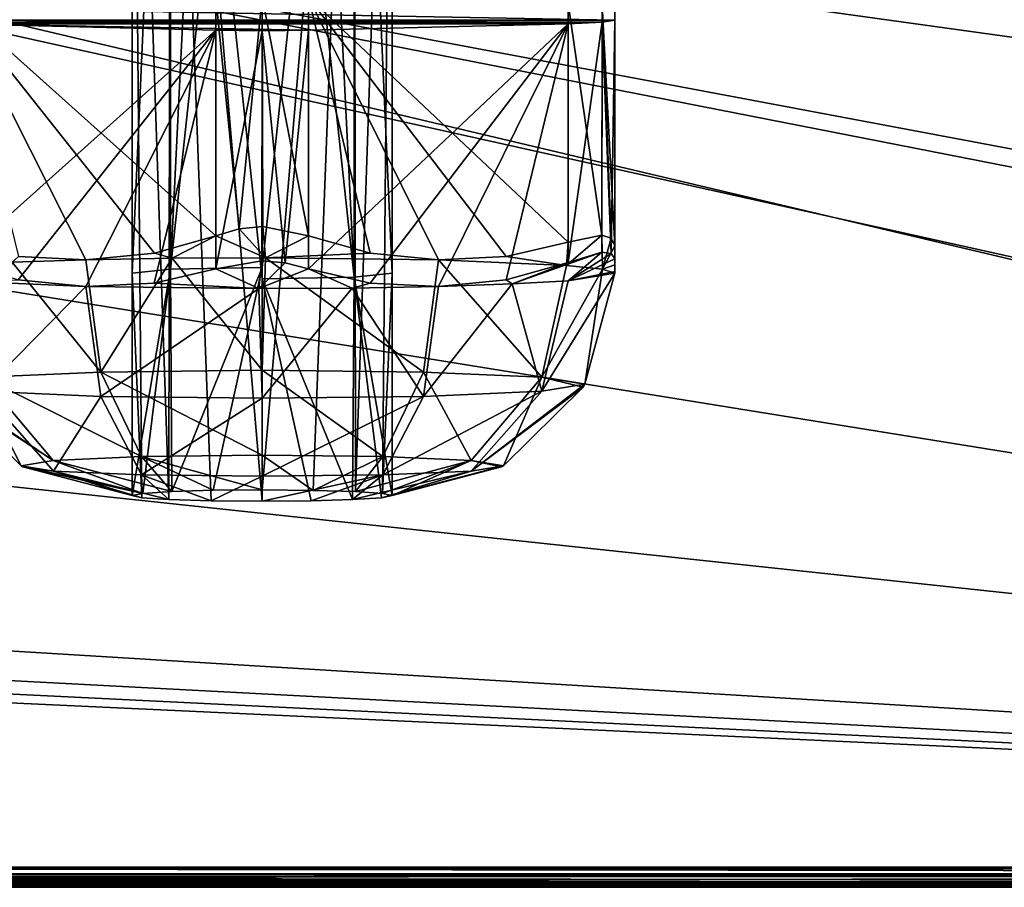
# Model space of a CAD drawing. Header units: millimetres. Extents: x -83 to 83, y -132 to 78.
# Tile 9 of 29: x -27 to 0, y -112 to -88. Entities that reach past the tile are written whole.
import ezdxf

# ---------------------------------------------------------------- set-up
doc = ezdxf.new("R2010")
doc.units = ezdxf.units.MM
doc.header["$LTSCALE"] = 52.148148
for name, color, linetype in [('217', 7, 'CONTINUOUS'), ('218', 7, 'CONTINUOUS'), ('219', 7, 'CONTINUOUS'), ('22', 7, 'CONTINUOUS'), ('220', 7, 'CONTINUOUS'), ('221', 7, 'CONTINUOUS'), ('222', 7, 'CONTINUOUS'), ('223', 7, 'CONTINUOUS'), ('224', 7, 'CONTINUOUS'), ('225', 7, 'CONTINUOUS'), ('226', 7, 'CONTINUOUS'), ('227', 7, 'CONTINUOUS'), ('228', 7, 'CONTINUOUS'), ('229', 7, 'CONTINUOUS'), ('230', 7, 'CONTINUOUS'), ('231', 7, 'CONTINUOUS'), ('232', 7, 'CONTINUOUS'), ('233', 7, 'CONTINUOUS'), ('234', 7, 'CONTINUOUS'), ('238', 7, 'CONTINUOUS'), ('239', 7, 'CONTINUOUS'), ('29', 7, 'CONTINUOUS'), ('45', 7, 'CONTINUOUS'), ('69', 7, 'CONTINUOUS'), ('91', 7, 'CONTINUOUS')]:
    doc.layers.add(name, color=color, linetype=linetype)

msp = doc.modelspace()

# ---------------------------------------------------------------- linework, layer by layer
at = {"layer": '217', "linetype": 'Continuous'}
for points in [[(-17.525, -71.899, -9.279), (-20, -94.833, -7.251), (-20, -71.855, -8.254), (-17.525, -71.899, -9.279)], [(-18.623, -100.839, -7.271), (-20, -100.827, -6.989), (-17.525, -71.899, -9.279), (-18.623, -100.839, -7.271)], [(-20, -100.827, -6.989), (-20, -94.833, -7.251), (-17.525, -71.899, -9.279), (-20, -100.827, -6.989)], [(-17.488, -100.873, -8.051), (-18.623, -100.839, -7.271), (-17.525, -71.899, -9.279), (-17.488, -100.873, -8.051)], [(-16.5, -72.007, -11.752), (-17.488, -100.873, -8.051), (-17.525, -71.899, -9.279), (-16.5, -72.007, -11.752)], [(-20, -72.16, -15.247), (-17.525, -95.093, -13.22), (-18.66, -72.148, -14.981), (-20, -72.16, -15.247)], [(-20, -95.138, -14.244), (-17.525, -95.093, -13.22), (-20, -72.16, -15.247), (-20, -95.138, -14.244)], [(-18.66, -72.148, -14.981), (-17.525, -95.093, -13.22), (-17.524, -72.115, -14.222), (-18.66, -72.148, -14.981)], [(-17.525, -95.093, -13.22), (-16.5, -94.985, -10.748), (-17.524, -72.115, -14.222), (-17.525, -95.093, -13.22)], [(-17.524, -72.115, -14.222), (-16.5, -94.985, -10.748), (-16.5, -72.007, -11.752), (-17.524, -72.115, -14.222)], [(-16.759, -100.922, -9.165), (-17.488, -100.873, -8.051), (-16.5, -72.007, -11.752), (-16.759, -100.922, -9.165)], [(-16.5, -94.985, -10.748), (-16.759, -100.922, -9.165), (-16.5, -72.007, -11.752), (-16.5, -94.985, -10.748)], [(-23.5, -94.985, -10.748), (-22.475, -94.877, -8.275), (-23.5, -100.98, -10.486), (-23.5, -94.985, -10.748)], [(-23.5, -100.98, -10.486), (-22.475, -94.877, -8.275), (-23.217, -100.92, -9.109), (-23.5, -100.98, -10.486)], [(-23.217, -100.92, -9.109), (-22.475, -94.877, -8.275), (-22.437, -100.87, -7.976), (-23.217, -100.92, -9.109)], [(-22.475, -94.877, -8.275), (-20, -94.833, -7.251), (-22.437, -100.87, -7.976), (-22.475, -94.877, -8.275)], [(-22.437, -100.87, -7.976), (-20, -94.833, -7.251), (-21.324, -100.838, -7.249), (-22.437, -100.87, -7.976)], [(-21.324, -100.838, -7.249), (-20, -94.833, -7.251), (-20, -100.827, -6.989), (-21.324, -100.838, -7.249)], [(-16.5, -100.98, -10.486), (-16.759, -100.922, -9.165), (-16.5, -94.985, -10.748), (-16.5, -100.98, -10.486)]]:
    msp.add_3dface(points, dxfattribs=at)
at = {"layer": '218', "linetype": 'Continuous'}
for points in [[(-22.475, -94.877, -8.275), (-23.5, -94.985, -10.748), (-22.476, -71.899, -9.279), (-22.475, -94.877, -8.275)], [(-22.476, -71.899, -9.279), (-23.5, -94.985, -10.748), (-23.5, -72.007, -11.75), (-22.476, -71.899, -9.279)], [(-21.34, -71.866, -8.52), (-22.475, -94.877, -8.275), (-22.476, -71.899, -9.279), (-21.34, -71.866, -8.52)], [(-20, -94.833, -7.251), (-22.475, -94.877, -8.275), (-20, -71.855, -8.254), (-20, -94.833, -7.251)], [(-20, -71.855, -8.254), (-22.475, -94.877, -8.275), (-21.34, -71.866, -8.52), (-20, -71.855, -8.254)], [(-23.5, -72.007, -11.75), (-22.512, -101.086, -12.92), (-22.475, -72.115, -14.223), (-23.5, -72.007, -11.75)], [(-23.241, -101.037, -11.807), (-22.512, -101.086, -12.92), (-23.5, -72.007, -11.75), (-23.241, -101.037, -11.807)], [(-23.5, -94.985, -10.748), (-23.241, -101.037, -11.807), (-23.5, -72.007, -11.75), (-23.5, -94.985, -10.748)], [(-22.512, -101.086, -12.92), (-21.377, -101.12, -13.7), (-22.475, -72.115, -14.223), (-22.512, -101.086, -12.92)], [(-21.377, -101.12, -13.7), (-20, -101.132, -13.982), (-22.475, -72.115, -14.223), (-21.377, -101.12, -13.7)], [(-20, -101.132, -13.982), (-20, -95.138, -14.244), (-22.475, -72.115, -14.223), (-20, -101.132, -13.982)], [(-20, -95.138, -14.244), (-20, -72.16, -15.247), (-22.475, -72.115, -14.223), (-20, -95.138, -14.244)], [(-23.5, -94.985, -10.748), (-23.5, -100.98, -10.486), (-23.241, -101.037, -11.807), (-23.5, -94.985, -10.748)], [(-16.5, -100.98, -10.486), (-16.5, -94.985, -10.748), (-17.525, -95.093, -13.22), (-16.5, -100.98, -10.486)], [(-17.525, -95.093, -13.22), (-20, -95.138, -14.244), (-17.563, -101.089, -12.996), (-17.525, -95.093, -13.22)], [(-18.676, -101.121, -13.723), (-20, -95.138, -14.244), (-20, -101.132, -13.982), (-18.676, -101.121, -13.723)], [(-17.563, -101.089, -12.996), (-20, -95.138, -14.244), (-18.676, -101.121, -13.723), (-17.563, -101.089, -12.996)], [(-16.783, -101.04, -11.862), (-17.525, -95.093, -13.22), (-17.563, -101.089, -12.996), (-16.783, -101.04, -11.862)], [(-16.5, -100.98, -10.486), (-17.525, -95.093, -13.22), (-16.783, -101.04, -11.862), (-16.5, -100.98, -10.486)]]:
    msp.add_3dface(points, dxfattribs=at)
at = {"layer": '219', "linetype": 'Continuous'}
for points in [[(-11.302, -97.98, -10.617), (-12.468, -98.17, -14.961), (-10.5, -94.985, -10.748), (-11.302, -97.98, -10.617)], [(-10.5, -94.985, -10.748), (-12.468, -98.17, -14.961), (-11.754, -95.191, -15.46), (-10.5, -94.985, -10.748)], [(-28.204, -95.194, -15.533), (-24.75, -95.344, -18.967), (-27.532, -98.17, -14.961), (-28.204, -95.194, -15.533)], [(-11.754, -95.191, -15.46), (-12.468, -98.17, -14.961), (-13.259, -95.277, -17.435), (-11.754, -95.191, -15.46)], [(-27.532, -98.17, -14.961), (-24.75, -95.344, -18.967), (-24.349, -98.309, -18.142), (-27.532, -98.17, -14.961)], [(-24.349, -98.309, -18.142), (-24.75, -95.344, -18.967), (-20.09, -95.4, -20.238), (-24.349, -98.309, -18.142)], [(-20, -98.359, -19.306), (-24.349, -98.309, -18.142), (-20.09, -95.4, -20.238), (-20, -98.359, -19.306)], [(-17.573, -95.386, -19.923), (-20, -98.359, -19.306), (-20.09, -95.4, -20.238), (-17.573, -95.386, -19.923)], [(-15.651, -98.309, -18.142), (-20, -98.359, -19.306), (-17.573, -95.386, -19.923), (-15.651, -98.309, -18.142)], [(-15.25, -95.344, -18.967), (-15.651, -98.309, -18.142), (-17.573, -95.386, -19.923), (-15.25, -95.344, -18.967)], [(-13.259, -95.277, -17.435), (-15.651, -98.309, -18.142), (-15.25, -95.344, -18.967), (-13.259, -95.277, -17.435)], [(-12.468, -98.17, -14.961), (-15.651, -98.309, -18.142), (-13.259, -95.277, -17.435), (-12.468, -98.17, -14.961)], [(-27.532, -98.17, -14.961), (-26.499, -100.177, -10.521), (-28.653, -98.055, -10.613), (-27.532, -98.17, -14.961)], [(-27.532, -98.17, -14.961), (-25.628, -100.319, -13.767), (-26.499, -100.177, -10.521), (-27.532, -98.17, -14.961)], [(-27.532, -98.17, -14.961), (-24.349, -98.309, -18.142), (-25.628, -100.319, -13.767), (-27.532, -98.17, -14.961)], [(-12.468, -98.17, -14.961), (-14.372, -100.319, -13.767), (-16.75, -100.423, -16.144), (-12.468, -98.17, -14.961)], [(-15.651, -98.309, -18.142), (-12.468, -98.17, -14.961), (-16.75, -100.423, -16.144), (-15.651, -98.309, -18.142)], [(-14.372, -100.319, -13.767), (-11.302, -97.98, -10.617), (-11.347, -98.055, -10.614), (-14.372, -100.319, -13.767)], [(-12.468, -98.17, -14.961), (-11.302, -97.98, -10.617), (-14.372, -100.319, -13.767), (-12.468, -98.17, -14.961)], [(-13.501, -100.177, -10.521), (-14.372, -100.319, -13.767), (-11.347, -98.055, -10.614), (-13.501, -100.177, -10.521)], [(-24.349, -98.309, -18.142), (-23.25, -100.423, -16.144), (-25.628, -100.319, -13.767), (-24.349, -98.309, -18.142)], [(-24.349, -98.309, -18.142), (-20, -98.359, -19.306), (-23.25, -100.423, -16.144), (-24.349, -98.309, -18.142)], [(-20, -98.359, -19.306), (-20, -100.461, -17.014), (-23.25, -100.423, -16.144), (-20, -98.359, -19.306)], [(-15.651, -98.309, -18.142), (-16.75, -100.423, -16.144), (-20, -100.461, -17.014), (-15.651, -98.309, -18.142)], [(-20, -98.359, -19.306), (-15.651, -98.309, -18.142), (-20, -100.461, -17.014), (-20, -98.359, -19.306)], [(-26.499, -100.177, -10.521), (-25.628, -100.319, -13.767), (-26.447, -100.207, -10.52), (-26.499, -100.177, -10.521)], [(-25.628, -100.319, -13.767), (-23.5, -100.98, -10.486), (-26.447, -100.207, -10.52), (-25.628, -100.319, -13.767)], [(-13.501, -100.177, -10.521), (-16.783, -101.04, -11.862), (-14.372, -100.319, -13.767), (-13.501, -100.177, -10.521)], [(-13.553, -100.207, -10.52), (-16.783, -101.04, -11.862), (-13.501, -100.177, -10.521), (-13.553, -100.207, -10.52)], [(-16.5, -100.98, -10.486), (-16.783, -101.04, -11.862), (-13.553, -100.207, -10.52), (-16.5, -100.98, -10.486)], [(-23.25, -100.423, -16.144), (-22.512, -101.086, -12.92), (-25.628, -100.319, -13.767), (-23.25, -100.423, -16.144)], [(-22.512, -101.086, -12.92), (-23.241, -101.037, -11.807), (-25.628, -100.319, -13.767), (-22.512, -101.086, -12.92)], [(-23.241, -101.037, -11.807), (-23.5, -100.98, -10.486), (-25.628, -100.319, -13.767), (-23.241, -101.037, -11.807)], [(-21.377, -101.12, -13.7), (-22.512, -101.086, -12.92), (-23.25, -100.423, -16.144), (-21.377, -101.12, -13.7)], [(-20, -100.461, -17.014), (-21.377, -101.12, -13.7), (-23.25, -100.423, -16.144), (-20, -100.461, -17.014)], [(-20, -101.132, -13.982), (-21.377, -101.12, -13.7), (-20, -100.461, -17.014), (-20, -101.132, -13.982)], [(-16.75, -100.423, -16.144), (-20, -101.132, -13.982), (-20, -100.461, -17.014), (-16.75, -100.423, -16.144)], [(-18.676, -101.121, -13.723), (-20, -101.132, -13.982), (-16.75, -100.423, -16.144), (-18.676, -101.121, -13.723)], [(-17.563, -101.089, -12.996), (-18.676, -101.121, -13.723), (-16.75, -100.423, -16.144), (-17.563, -101.089, -12.996)], [(-16.783, -101.04, -11.862), (-17.563, -101.089, -12.996), (-14.372, -100.319, -13.767), (-16.783, -101.04, -11.862)], [(-14.372, -100.319, -13.767), (-17.563, -101.089, -12.996), (-16.75, -100.423, -16.144), (-14.372, -100.319, -13.767)]]:
    msp.add_3dface(points, dxfattribs=at)
at = {"layer": '22', "linetype": 'Continuous'}
for points in [[(-74.25, -110.996, -29), (-74.25, -78, -29), (74.25, -110.996, -29), (-74.25, -110.996, -29)], [(74.25, -110.996, -29), (-74.25, -78, -29), (74.25, -78, -29), (74.25, -110.996, -29)], [(-74.177, -111.173, -29), (-74.25, -110.996, -29), (74.177, -111.173, -29), (-74.177, -111.173, -29)], [(74.177, -111.173, -29), (-74.25, -110.996, -29), (74.25, -110.996, -29), (74.177, -111.173, -29)], [(-74, -111.246, -29), (-74.177, -111.173, -29), (74, -111.246, -29), (-74, -111.246, -29)], [(74, -111.246, -29), (-74.177, -111.173, -29), (74.177, -111.173, -29), (74, -111.246, -29)]]:
    msp.add_3dface(points, dxfattribs=at)
at = {"layer": '220', "linetype": 'Continuous'}
msp.add_3dface([(-24.75, -95.344, -18.967), (-28.204, -95.194, -15.533), (-26.574, -95.165, -17.921), (-24.75, -95.344, -18.967)], dxfattribs=at)
at = {"layer": '221', "linetype": 'Continuous'}
for points in [[(-10.846, -94.423, -16.088), (-13.259, -95.277, -17.435), (-11.75, -94.695, -16.973), (-10.846, -94.423, -16.088)], [(-11.754, -95.191, -15.46), (-13.259, -95.277, -17.435), (-10.846, -94.423, -16.088), (-11.754, -95.191, -15.46)], [(-10.594, -94.453, -15.495), (-11.754, -95.191, -15.46), (-10.846, -94.423, -16.088), (-10.594, -94.453, -15.495)], [(-10.5, -94.6, -14.81), (-11.754, -95.191, -15.46), (-10.594, -94.453, -15.495), (-10.5, -94.6, -14.81)], [(-11.75, -94.695, -16.973), (-13.259, -95.277, -17.435), (-13.428, -95.165, -17.922), (-11.75, -94.695, -16.973)], [(-10.5, -94.943, -12.865), (-11.754, -95.191, -15.46), (-10.5, -94.6, -14.81), (-10.5, -94.943, -12.865)], [(-10.5, -94.985, -10.748), (-11.754, -95.191, -15.46), (-10.5, -94.943, -12.865), (-10.5, -94.985, -10.748)], [(-13.259, -95.277, -17.435), (-15.25, -95.344, -18.967), (-13.428, -95.165, -17.922), (-13.259, -95.277, -17.435)]]:
    msp.add_3dface(points, dxfattribs=at)
at = {"layer": '222', "linetype": 'Continuous'}
for points in [[(-20.09, -95.4, -20.238), (-21.25, -94.871, -21.01), (-20.013, -94.653, -21.355), (-20.09, -95.4, -20.238)], [(-19.379, -94.706, -21.274), (-20.09, -95.4, -20.238), (-20.013, -94.653, -21.355), (-19.379, -94.706, -21.274)], [(-18.75, -94.871, -21.01), (-20.09, -95.4, -20.238), (-19.379, -94.706, -21.274), (-18.75, -94.871, -21.01)], [(-21.25, -94.871, -21.01), (-20.09, -95.4, -20.238), (-22.908, -95.254, -20.035), (-21.25, -94.871, -21.01)], [(-17.573, -95.386, -19.923), (-20.09, -95.4, -20.238), (-18.75, -94.871, -21.01), (-17.573, -95.386, -19.923)], [(-17.094, -95.254, -20.036), (-17.573, -95.386, -19.923), (-18.75, -94.871, -21.01), (-17.094, -95.254, -20.036)], [(-20.09, -95.4, -20.238), (-24.75, -95.344, -18.967), (-22.908, -95.254, -20.035), (-20.09, -95.4, -20.238)], [(-15.25, -95.344, -18.967), (-17.573, -95.386, -19.923), (-17.094, -95.254, -20.036), (-15.25, -95.344, -18.967)]]:
    msp.add_3dface(points, dxfattribs=at)
at = {"layer": '223', "linetype": 'Continuous'}
for points in [[(-21.25, -88.439, -21.291), (-28.25, -94.695, -16.973), (-28.25, -88.263, -17.253), (-21.25, -88.439, -21.291)], [(-26.574, -95.165, -17.921), (-28.25, -94.695, -16.973), (-21.25, -88.439, -21.291), (-26.574, -95.165, -17.921)], [(-24.75, -95.344, -18.967), (-26.574, -95.165, -17.921), (-21.25, -88.439, -21.291), (-24.75, -95.344, -18.967)], [(-22.908, -95.254, -20.035), (-24.75, -95.344, -18.967), (-21.25, -88.439, -21.291), (-22.908, -95.254, -20.035)], [(-21.25, -94.871, -21.01), (-22.908, -95.254, -20.035), (-21.25, -88.439, -21.291), (-21.25, -94.871, -21.01)]]:
    msp.add_3dface(points, dxfattribs=at)
at = {"layer": '224', "linetype": 'Continuous'}
for points in [[(-21.25, -94.871, -21.01), (-21.25, -88.439, -21.291), (-20, -88.454, -21.626), (-21.25, -94.871, -21.01)], [(-20.013, -94.653, -21.355), (-21.25, -94.871, -21.01), (-20, -88.454, -21.626), (-20.013, -94.653, -21.355)], [(-19.379, -94.706, -21.274), (-20.013, -94.653, -21.355), (-20, -88.454, -21.626), (-19.379, -94.706, -21.274)], [(-18.75, -88.439, -21.291), (-19.379, -94.706, -21.274), (-20, -88.454, -21.626), (-18.75, -88.439, -21.291)], [(-18.75, -94.871, -21.01), (-19.379, -94.706, -21.274), (-18.75, -88.439, -21.291), (-18.75, -94.871, -21.01)]]:
    msp.add_3dface(points, dxfattribs=at)
at = {"layer": '225', "linetype": 'Continuous'}
for points in [[(-17.094, -95.254, -20.036), (-18.75, -94.871, -21.01), (-11.75, -88.263, -17.253), (-17.094, -95.254, -20.036)], [(-18.75, -94.871, -21.01), (-18.75, -88.439, -21.291), (-11.75, -88.263, -17.253), (-18.75, -94.871, -21.01)], [(-15.25, -95.344, -18.967), (-17.094, -95.254, -20.036), (-11.75, -88.263, -17.253), (-15.25, -95.344, -18.967)], [(-13.428, -95.165, -17.922), (-15.25, -95.344, -18.967), (-11.75, -88.263, -17.253), (-13.428, -95.165, -17.922)], [(-11.75, -94.695, -16.973), (-13.428, -95.165, -17.922), (-11.75, -88.263, -17.253), (-11.75, -94.695, -16.973)]]:
    msp.add_3dface(points, dxfattribs=at)
at = {"layer": '226', "linetype": 'Continuous'}
for points in [[(-10.846, -94.423, -16.088), (-11.75, -94.695, -16.973), (-10.835, -88.223, -16.339), (-10.846, -94.423, -16.088)], [(-11.75, -94.695, -16.973), (-11.75, -88.263, -17.253), (-10.835, -88.223, -16.339), (-11.75, -94.695, -16.973)], [(-10.594, -94.453, -15.495), (-10.846, -94.423, -16.088), (-10.835, -88.223, -16.339), (-10.594, -94.453, -15.495)], [(-10.5, -88.168, -15.09), (-10.594, -94.453, -15.495), (-10.835, -88.223, -16.339), (-10.5, -88.168, -15.09)], [(-10.5, -94.6, -14.81), (-10.594, -94.453, -15.495), (-10.5, -88.168, -15.09), (-10.5, -94.6, -14.81)]]:
    msp.add_3dface(points, dxfattribs=at)
at = {"layer": '227', "linetype": 'Continuous'}
for points in [[(-10.5, -94.985, -10.748), (-10.5, -94.943, -12.865), (-10.5, -87.816, -7.015), (-10.5, -94.985, -10.748)], [(-10.5, -94.759, -8.644), (-10.5, -94.985, -10.748), (-10.5, -87.816, -7.015), (-10.5, -94.759, -8.644)], [(-10.5, -94.943, -12.865), (-10.5, -94.6, -14.81), (-10.5, -87.816, -7.015), (-10.5, -94.943, -12.865)], [(-10.5, -94.6, -14.81), (-10.5, -88.168, -15.09), (-10.5, -87.816, -7.015), (-10.5, -94.6, -14.81)], [(-10.5, -94.248, -6.734), (-10.5, -94.759, -8.644), (-10.5, -87.816, -7.015), (-10.5, -94.248, -6.734)]]:
    msp.add_3dface(points, dxfattribs=at)
at = {"layer": '228', "linetype": 'Continuous'}
for points in [[(-11.75, -94.153, -4.571), (-13.426, -94.539, -3.586), (-11.796, -94.777, -5.962), (-11.75, -94.153, -4.571)], [(-10.851, -93.959, -5.469), (-11.75, -94.153, -4.571), (-11.796, -94.777, -5.962), (-10.851, -93.959, -5.469)], [(-10.832, -94.877, -8.259), (-10.851, -93.959, -5.469), (-11.796, -94.777, -5.962), (-10.832, -94.877, -8.259)], [(-10.596, -94.04, -6.058), (-10.851, -93.959, -5.469), (-10.832, -94.877, -8.259), (-10.596, -94.04, -6.058)], [(-10.5, -94.248, -6.734), (-10.596, -94.04, -6.058), (-10.832, -94.877, -8.259), (-10.5, -94.248, -6.734)], [(-10.5, -94.759, -8.644), (-10.5, -94.248, -6.734), (-10.832, -94.877, -8.259), (-10.5, -94.759, -8.644)], [(-13.426, -94.539, -3.586), (-15.25, -94.627, -2.528), (-11.796, -94.777, -5.962), (-13.426, -94.539, -3.586)], [(-10.5, -94.985, -10.748), (-10.5, -94.759, -8.644), (-10.832, -94.877, -8.259), (-10.5, -94.985, -10.748)]]:
    msp.add_3dface(points, dxfattribs=at)
at = {"layer": '229', "linetype": 'Continuous'}
for points in [[(-21.25, -93.977, -0.534), (-19.91, -94.571, -1.257), (-20.621, -93.79, -0.285), (-21.25, -93.977, -0.534)], [(-20.621, -93.79, -0.285), (-19.91, -94.571, -1.257), (-19.987, -93.729, -0.209), (-20.621, -93.79, -0.285)], [(-19.91, -94.571, -1.257), (-18.75, -93.977, -0.534), (-19.987, -93.729, -0.209), (-19.91, -94.571, -1.257)], [(-22.906, -94.444, -1.471), (-22.427, -94.585, -1.572), (-21.25, -93.977, -0.534), (-22.906, -94.444, -1.471)], [(-22.427, -94.585, -1.572), (-19.91, -94.571, -1.257), (-21.25, -93.977, -0.534), (-22.427, -94.585, -1.572)], [(-17.092, -94.444, -1.472), (-18.75, -93.977, -0.534), (-19.91, -94.571, -1.257), (-17.092, -94.444, -1.472)], [(-24.75, -94.627, -2.528), (-22.427, -94.585, -1.572), (-22.906, -94.444, -1.471), (-24.75, -94.627, -2.528)], [(-15.25, -94.627, -2.528), (-17.092, -94.444, -1.472), (-19.91, -94.571, -1.257), (-15.25, -94.627, -2.528)]]:
    msp.add_3dface(points, dxfattribs=at)
at = {"layer": '230', "linetype": 'Continuous'}
msp.add_3dface([(-24.75, -94.627, -2.528), (-26.572, -94.539, -3.585), (-26.741, -94.693, -4.06), (-24.75, -94.627, -2.528)], dxfattribs=at)
at = {"layer": '231', "linetype": 'Continuous'}
for points in [[(-24.349, -97.651, -3.092), (-26.741, -94.693, -4.06), (-27.532, -97.79, -6.272), (-24.349, -97.651, -3.092)], [(-24.75, -94.627, -2.528), (-26.741, -94.693, -4.06), (-24.349, -97.651, -3.092), (-24.75, -94.627, -2.528)], [(-22.427, -94.585, -1.572), (-24.75, -94.627, -2.528), (-24.349, -97.651, -3.092), (-22.427, -94.585, -1.572)], [(-20, -97.601, -1.927), (-22.427, -94.585, -1.572), (-24.349, -97.651, -3.092), (-20, -97.601, -1.927)], [(-19.91, -94.571, -1.257), (-22.427, -94.585, -1.572), (-20, -97.601, -1.927), (-19.91, -94.571, -1.257)], [(-15.651, -97.651, -3.092), (-19.91, -94.571, -1.257), (-20, -97.601, -1.927), (-15.651, -97.651, -3.092)], [(-15.25, -94.627, -2.528), (-19.91, -94.571, -1.257), (-15.651, -97.651, -3.092), (-15.25, -94.627, -2.528)], [(-12.468, -97.79, -6.272), (-15.25, -94.627, -2.528), (-15.651, -97.651, -3.092), (-12.468, -97.79, -6.272)], [(-11.796, -94.777, -5.962), (-15.25, -94.627, -2.528), (-12.468, -97.79, -6.272), (-11.796, -94.777, -5.962)], [(-10.832, -94.877, -8.259), (-11.796, -94.777, -5.962), (-12.468, -97.79, -6.272), (-10.832, -94.877, -8.259)], [(-11.302, -97.98, -10.617), (-10.832, -94.877, -8.259), (-12.468, -97.79, -6.272), (-11.302, -97.98, -10.617)], [(-11.302, -97.98, -10.617), (-10.5, -94.985, -10.748), (-10.832, -94.877, -8.259), (-11.302, -97.98, -10.617)], [(-20, -97.601, -1.927), (-24.349, -97.651, -3.092), (-20, -99.893, -4.027), (-20, -97.601, -1.927)], [(-20, -97.601, -1.927), (-20, -99.893, -4.027), (-16.75, -99.931, -4.897), (-20, -97.601, -1.927)], [(-15.651, -97.651, -3.092), (-20, -97.601, -1.927), (-16.75, -99.931, -4.897), (-15.651, -97.651, -3.092)], [(-27.532, -97.79, -6.272), (-28.698, -97.98, -10.617), (-25.629, -100.035, -7.274), (-27.532, -97.79, -6.272)], [(-24.349, -97.651, -3.092), (-27.532, -97.79, -6.272), (-23.25, -99.931, -4.897), (-24.349, -97.651, -3.092)], [(-27.532, -97.79, -6.272), (-25.629, -100.035, -7.274), (-23.25, -99.931, -4.897), (-27.532, -97.79, -6.272)], [(-24.349, -97.651, -3.092), (-23.25, -99.931, -4.897), (-20, -99.893, -4.027), (-24.349, -97.651, -3.092)], [(-15.651, -97.651, -3.092), (-16.75, -99.931, -4.897), (-14.371, -100.035, -7.274), (-15.651, -97.651, -3.092)], [(-12.468, -97.79, -6.272), (-15.651, -97.651, -3.092), (-14.371, -100.035, -7.274), (-12.468, -97.79, -6.272)], [(-13.501, -100.177, -10.521), (-12.468, -97.79, -6.272), (-14.371, -100.035, -7.274), (-13.501, -100.177, -10.521)], [(-13.501, -100.177, -10.521), (-11.347, -98.055, -10.614), (-12.468, -97.79, -6.272), (-13.501, -100.177, -10.521)], [(-11.347, -98.055, -10.614), (-11.302, -97.98, -10.617), (-12.468, -97.79, -6.272), (-11.347, -98.055, -10.614)], [(-28.698, -97.98, -10.617), (-28.653, -98.055, -10.613), (-25.629, -100.035, -7.274), (-28.698, -97.98, -10.617)], [(-28.653, -98.055, -10.613), (-26.499, -100.177, -10.521), (-25.629, -100.035, -7.274), (-28.653, -98.055, -10.613)], [(-26.499, -100.177, -10.521), (-23.217, -100.92, -9.109), (-25.629, -100.035, -7.274), (-26.499, -100.177, -10.521)], [(-25.629, -100.035, -7.274), (-22.437, -100.87, -7.976), (-23.25, -99.931, -4.897), (-25.629, -100.035, -7.274)], [(-23.217, -100.92, -9.109), (-22.437, -100.87, -7.976), (-25.629, -100.035, -7.274), (-23.217, -100.92, -9.109)], [(-23.25, -99.931, -4.897), (-20, -100.827, -6.989), (-20, -99.893, -4.027), (-23.25, -99.931, -4.897)], [(-22.437, -100.87, -7.976), (-21.324, -100.838, -7.249), (-23.25, -99.931, -4.897), (-22.437, -100.87, -7.976)], [(-21.324, -100.838, -7.249), (-20, -100.827, -6.989), (-23.25, -99.931, -4.897), (-21.324, -100.838, -7.249)], [(-20, -100.827, -6.989), (-18.623, -100.839, -7.271), (-20, -99.893, -4.027), (-20, -100.827, -6.989)], [(-20, -99.893, -4.027), (-18.623, -100.839, -7.271), (-16.75, -99.931, -4.897), (-20, -99.893, -4.027)], [(-18.623, -100.839, -7.271), (-17.488, -100.873, -8.051), (-16.75, -99.931, -4.897), (-18.623, -100.839, -7.271)], [(-16.75, -99.931, -4.897), (-17.488, -100.873, -8.051), (-14.371, -100.035, -7.274), (-16.75, -99.931, -4.897)], [(-17.488, -100.873, -8.051), (-16.759, -100.922, -9.165), (-14.371, -100.035, -7.274), (-17.488, -100.873, -8.051)], [(-16.759, -100.922, -9.165), (-16.5, -100.98, -10.486), (-14.371, -100.035, -7.274), (-16.759, -100.922, -9.165)], [(-16.5, -100.98, -10.486), (-13.553, -100.207, -10.52), (-14.371, -100.035, -7.274), (-16.5, -100.98, -10.486)], [(-13.553, -100.207, -10.52), (-13.501, -100.177, -10.521), (-14.371, -100.035, -7.274), (-13.553, -100.207, -10.52)], [(-23.217, -100.92, -9.109), (-26.499, -100.177, -10.521), (-26.447, -100.207, -10.52), (-23.217, -100.92, -9.109)], [(-23.5, -100.98, -10.486), (-23.217, -100.92, -9.109), (-26.447, -100.207, -10.52), (-23.5, -100.98, -10.486)]]:
    msp.add_3dface(points, dxfattribs=at)
at = {"layer": '232', "linetype": 'Continuous'}
for points in [[(-17.092, -94.444, -1.472), (-15.25, -94.627, -2.528), (-18.75, -87.545, -0.815), (-17.092, -94.444, -1.472)], [(-15.25, -94.627, -2.528), (-13.426, -94.539, -3.586), (-18.75, -87.545, -0.815), (-15.25, -94.627, -2.528)], [(-18.75, -93.977, -0.534), (-17.092, -94.444, -1.472), (-18.75, -87.545, -0.815), (-18.75, -93.977, -0.534)], [(-13.426, -94.539, -3.586), (-11.75, -94.153, -4.571), (-18.75, -87.545, -0.815), (-13.426, -94.539, -3.586)], [(-18.75, -87.545, -0.815), (-11.75, -94.153, -4.571), (-11.75, -87.721, -4.852), (-18.75, -87.545, -0.815)]]:
    msp.add_3dface(points, dxfattribs=at)
at = {"layer": '233', "linetype": 'Continuous'}
for points in [[(-21.25, -87.545, -0.815), (-20.621, -93.79, -0.285), (-20, -87.53, -0.48), (-21.25, -87.545, -0.815)], [(-21.25, -93.977, -0.534), (-20.621, -93.79, -0.285), (-21.25, -87.545, -0.815), (-21.25, -93.977, -0.534)], [(-20.621, -93.79, -0.285), (-19.987, -93.729, -0.209), (-20, -87.53, -0.48), (-20.621, -93.79, -0.285)], [(-18.75, -93.977, -0.534), (-18.75, -87.545, -0.815), (-20, -87.53, -0.48), (-18.75, -93.977, -0.534)], [(-19.987, -93.729, -0.209), (-18.75, -93.977, -0.534), (-20, -87.53, -0.48), (-19.987, -93.729, -0.209)]]:
    msp.add_3dface(points, dxfattribs=at)
at = {"layer": '234', "linetype": 'Continuous'}
for points in [[(-21.25, -93.977, -0.534), (-21.25, -87.545, -0.815), (-28.25, -87.721, -4.852), (-21.25, -93.977, -0.534)], [(-26.572, -94.539, -3.585), (-24.75, -94.627, -2.528), (-28.25, -87.721, -4.852), (-26.572, -94.539, -3.585)], [(-22.906, -94.444, -1.471), (-21.25, -93.977, -0.534), (-28.25, -87.721, -4.852), (-22.906, -94.444, -1.471)], [(-24.75, -94.627, -2.528), (-22.906, -94.444, -1.471), (-28.25, -87.721, -4.852), (-24.75, -94.627, -2.528)]]:
    msp.add_3dface(points, dxfattribs=at)
at = {"layer": '238', "linetype": 'Continuous'}
for points in [[(-29.5, -87.816, -7.015), (-10.5, -88.168, -15.09), (-29.5, -88.168, -15.09), (-29.5, -87.816, -7.015)], [(-10.5, -87.816, -7.015), (-10.5, -88.168, -15.09), (-29.5, -87.816, -7.015), (-10.5, -87.816, -7.015)], [(-29.5, -88.168, -15.09), (-10.835, -88.223, -16.339), (-29.165, -88.223, -16.339), (-29.5, -88.168, -15.09)], [(-10.5, -88.168, -15.09), (-10.835, -88.223, -16.339), (-29.5, -88.168, -15.09), (-10.5, -88.168, -15.09)], [(-11.75, -88.263, -17.253), (-28.25, -88.263, -17.253), (-29.165, -88.223, -16.339), (-11.75, -88.263, -17.253)], [(-10.835, -88.223, -16.339), (-11.75, -88.263, -17.253), (-29.165, -88.223, -16.339), (-10.835, -88.223, -16.339)], [(-18.75, -88.439, -21.291), (-28.25, -88.263, -17.253), (-11.75, -88.263, -17.253), (-18.75, -88.439, -21.291)], [(-21.25, -88.439, -21.291), (-28.25, -88.263, -17.253), (-18.75, -88.439, -21.291), (-21.25, -88.439, -21.291)], [(-21.25, -88.439, -21.291), (-18.75, -88.439, -21.291), (-20, -88.454, -21.626), (-21.25, -88.439, -21.291)]]:
    msp.add_3dface(points, dxfattribs=at)
at = {"layer": '239', "linetype": 'Continuous'}
for points in [[(-11.75, -87.721, -4.852), (-10.851, -93.959, -5.469), (-10.835, -87.761, -5.766), (-11.75, -87.721, -4.852)], [(-11.75, -94.153, -4.571), (-10.851, -93.959, -5.469), (-11.75, -87.721, -4.852), (-11.75, -94.153, -4.571)], [(-10.851, -93.959, -5.469), (-10.596, -94.04, -6.058), (-10.835, -87.761, -5.766), (-10.851, -93.959, -5.469)], [(-10.596, -94.04, -6.058), (-10.5, -94.248, -6.734), (-10.835, -87.761, -5.766), (-10.596, -94.04, -6.058)], [(-10.5, -94.248, -6.734), (-10.5, -87.816, -7.015), (-10.835, -87.761, -5.766), (-10.5, -94.248, -6.734)]]:
    msp.add_3dface(points, dxfattribs=at)
at = {"layer": '29', "linetype": 'Continuous'}
for points in [[(-74, -111.246, -29), (74, -111.246, -29), (74, -111.417, -28.932), (-74, -111.246, -29)], [(-74, -111.246, -29), (74, -111.417, -28.932), (-74, -111.342, -28.981), (-74, -111.246, -29)], [(-74, -111.342, -28.981), (74, -111.417, -28.932), (-74, -111.423, -28.927), (-74, -111.342, -28.981)], [(74, -111.417, -28.932), (74, -111.423, -28.927), (-74, -111.423, -28.927), (74, -111.417, -28.932)], [(-74, -111.423, -28.927), (74, -111.496, -28.759), (-74, -111.496, -28.759), (-74, -111.423, -28.927)], [(74, -111.423, -28.927), (74, -111.473, -28.854), (-74, -111.423, -28.927), (74, -111.423, -28.927)], [(74, -111.473, -28.854), (74, -111.496, -28.759), (-74, -111.423, -28.927), (74, -111.473, -28.854)]]:
    msp.add_3dface(points, dxfattribs=at)
at = {"layer": '45', "linetype": 'Continuous'}
for points in [[(-74, -111.496, -28.759), (74, -111.496, -28.759), (-69.609, -111.539, -27.517), (-74, -111.496, -28.759)], [(-69.609, -111.539, -27.517), (74, -111.496, -28.759), (69.609, -111.539, -27.517), (-69.609, -111.539, -27.517)]]:
    msp.add_3dface(points, dxfattribs=at)
at = {"layer": '69', "linetype": 'Continuous'}
for points in [[(-69.609, -111.393, -27.147), (69.609, -111.039, -27), (-69.609, -111.039, -27), (-69.609, -111.393, -27.147)], [(69.609, -111.24, -27.042), (69.609, -111.039, -27), (-69.609, -111.393, -27.147), (69.609, -111.24, -27.042)], [(69.609, -111.399, -27.153), (69.609, -111.24, -27.042), (-69.609, -111.393, -27.147), (69.609, -111.399, -27.153)], [(-69.609, -111.399, -27.153), (69.609, -111.399, -27.153), (-69.609, -111.393, -27.147), (-69.609, -111.399, -27.153)], [(-69.609, -111.504, -27.315), (69.609, -111.405, -27.159), (-69.609, -111.399, -27.153), (-69.609, -111.504, -27.315)], [(69.609, -111.405, -27.159), (69.609, -111.399, -27.153), (-69.609, -111.399, -27.153), (69.609, -111.405, -27.159)], [(-69.609, -111.539, -27.517), (69.609, -111.539, -27.517), (69.609, -111.405, -27.159), (-69.609, -111.539, -27.517)], [(-69.609, -111.539, -27.517), (69.609, -111.405, -27.159), (-69.609, -111.504, -27.315), (-69.609, -111.539, -27.517)]]:
    msp.add_3dface(points, dxfattribs=at)
at = {"layer": '91', "linetype": 'Continuous'}
for points in [[(61.068, -97.067, -27), (-61.068, -80.115, -27), (61.068, -103.083, -27), (61.068, -97.067, -27)], [(61.068, -103.083, -27), (-61.068, -80.115, -27), (61.506, -104.143, -27), (61.068, -103.083, -27)], [(61.068, -80.115, -27), (-61.068, -80.115, -27), (61.068, -89.933, -27), (61.068, -80.115, -27)], [(69.609, -111.039, -27), (-61.068, -80.115, -27), (-61.068, -89.933, -27), (69.609, -111.039, -27)], [(-61.068, -80.115, -27), (69.609, -111.039, -27), (61.506, -104.143, -27), (-61.068, -80.115, -27)], [(61.068, -89.933, -27), (-61.068, -80.115, -27), (61.068, -97.067, -27), (61.068, -89.933, -27)], [(69.609, -111.039, -27), (-61.068, -89.933, -27), (-61.068, -97.067, -27), (69.609, -111.039, -27)], [(-61.068, -103.083, -27), (69.609, -111.039, -27), (-61.068, -97.067, -27), (-61.068, -103.083, -27)], [(-61.507, -104.144, -27), (69.609, -111.039, -27), (-61.068, -103.083, -27), (-61.507, -104.144, -27)], [(-62.567, -104.582, -27), (69.609, -111.039, -27), (-61.507, -104.144, -27), (-62.567, -104.582, -27)], [(-69.609, -104.582, -27), (69.609, -111.039, -27), (-62.567, -104.582, -27), (-69.609, -104.582, -27)], [(-69.609, -111.039, -27), (69.609, -111.039, -27), (-69.609, -104.582, -27), (-69.609, -111.039, -27)]]:
    msp.add_3dface(points, dxfattribs=at)

doc.saveas('drawing.dxf')
